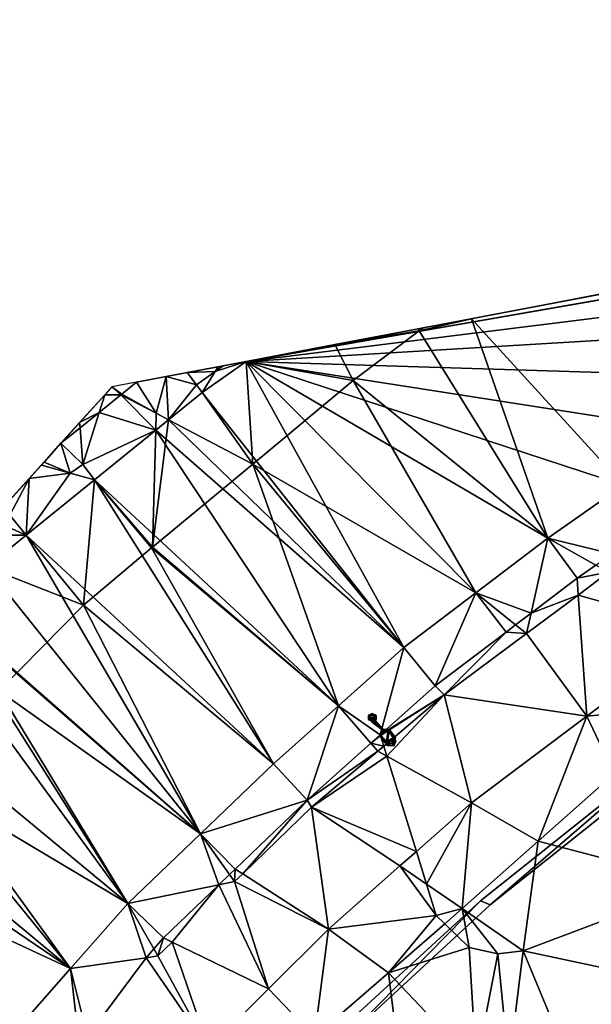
# Model space of a CAD drawing. Header units: inches. Extents: x 92348 to 92626, y 1600224 to 1600387.
# Tile 27 of 117: x 92378 to 92396, y 1600354 to 1600385. Entities that reach past the tile are written whole.
import ezdxf

# ---------------------------------------------------------------- set-up
doc = ezdxf.new("R2010")
doc.units = ezdxf.units.IN
doc.header["$MEASUREMENT"] = 0
for name, color, linetype in [('Objekter_Gjerde', 10, 'Continuous'), ('Objekter_Mast', 10, 'Continuous'), ('Terreng_ortofoto', 10, 'Continuous'), ('Veg', 10, 'Continuous')]:
    doc.layers.add(name, color=color, linetype=linetype)

msp = doc.modelspace()

# ---------------------------------------------------------------- linework, layer by layer
at = {"layer": 'Terreng_ortofoto'}
for points in [[(92419.601, 1600380.489, 123.874), (92384.211, 1600373.779, 121.497), (92413.615, 1600379.354, 123.507)], [(92384.211, 1600373.779, 121.497), (92411.027, 1600378.863, 123.264), (92413.615, 1600379.354, 123.507)], [(92384.211, 1600373.779, 121.497), (92384.931, 1600373.915, 121.875), (92411.027, 1600378.863, 123.264)], [(92384.931, 1600373.915, 121.875), (92410.102, 1600378.307, 123.19), (92411.027, 1600378.863, 123.264)], [(92384.931, 1600373.915, 121.875), (92410.068, 1600378.287, 123.19), (92410.102, 1600378.307, 123.19)], [(92384.931, 1600373.915, 121.875), (92407.276, 1600376.686, 122.955), (92410.068, 1600378.287, 123.19)], [(92384.931, 1600373.915, 121.875), (92404.467, 1600375.076, 122.72), (92407.276, 1600376.686, 122.955)], [(92384.931, 1600373.915, 121.875), (92401.8, 1600373.387, 122.49), (92404.467, 1600375.076, 122.72)], [(92384.211, 1600373.779, 121.497), (92381.495, 1600373.264, 122.099), (92382.418, 1600373.439, 122.052)], [(92384.211, 1600373.779, 121.497), (92382.418, 1600373.439, 122.052), (92383.075, 1600373.563, 122.031)], [(92384.051, 1600373.748, 122), (92384.211, 1600373.779, 121.497), (92383.075, 1600373.563, 122.031)], [(92383.961, 1600373.602, 121.477), (92384.051, 1600373.748, 122), (92383.075, 1600373.563, 122.031)], [(92389.87, 1600364.942, 121.49), (92384.931, 1600373.915, 121.875), (92383.553, 1600372.934, 121.77)], [(92383.553, 1600372.934, 121.77), (92384.931, 1600373.915, 121.875), (92383.961, 1600373.602, 121.477)], [(92383.961, 1600373.602, 121.477), (92384.931, 1600373.915, 121.875), (92384.211, 1600373.779, 121.497)], [(92383.961, 1600373.602, 121.477), (92384.211, 1600373.779, 121.497), (92384.051, 1600373.748, 122)], [(92389.87, 1600364.942, 121.49), (92392.127, 1600366.655, 121.675), (92384.931, 1600373.915, 121.875)], [(92396.758, 1600370.033, 122.06), (92399.134, 1600371.699, 122.26), (92384.931, 1600373.915, 121.875)], [(92396.758, 1600370.033, 122.06), (92384.931, 1600373.915, 121.875), (92394.383, 1600368.368, 121.86)], [(92384.931, 1600373.915, 121.875), (92392.127, 1600366.655, 121.675), (92394.383, 1600368.368, 121.86)], [(92384.931, 1600373.915, 121.875), (92399.134, 1600371.699, 122.26), (92401.8, 1600373.387, 122.49)], [(92382.107, 1600372.287, 121.33), (92382.418, 1600373.439, 122.052), (92381.495, 1600373.264, 122.099)], [(92382.107, 1600372.287, 121.33), (92382.498, 1600372.081, 121.701), (92382.418, 1600373.439, 122.052)], [(92383.366, 1600373.18, 121.43), (92383.075, 1600373.563, 122.031), (92382.418, 1600373.439, 122.052)], [(92383.366, 1600373.18, 121.43), (92382.418, 1600373.439, 122.052), (92382.498, 1600372.081, 121.701)], [(92383.366, 1600373.18, 121.43), (92383.961, 1600373.602, 121.477), (92383.075, 1600373.563, 122.031)], [(92383.366, 1600373.18, 121.43), (92383.553, 1600372.934, 121.77), (92383.961, 1600373.602, 121.477)], [(92380.494, 1600372.866, 122), (92380.997, 1600372.861, 121.993), (92380.721, 1600373.117, 122.105)], [(92381.032, 1600372.89, 122), (92381.495, 1600373.264, 122.099), (92380.721, 1600373.117, 122.105)], [(92381.012, 1600372.889, 121.997), (92381.032, 1600372.89, 122), (92380.721, 1600373.117, 122.105)], [(92381.012, 1600372.889, 121.997), (92380.721, 1600373.117, 122.105), (92380.997, 1600372.861, 121.993)], [(92382.107, 1600372.287, 121.33), (92381.495, 1600373.264, 122.099), (92381.032, 1600372.89, 122)], [(92383.366, 1600373.18, 121.43), (92382.498, 1600372.081, 121.701), (92383.553, 1600372.934, 121.77)], [(92374.634, 1600366.374, 120.85), (92378.13, 1600370.247, 121.405), (92380.494, 1600372.866, 122)], [(92380.494, 1600372.866, 122), (92378.13, 1600370.247, 121.405), (92379.709, 1600371.996, 121.802)], [(92380.494, 1600372.866, 122), (92379.709, 1600371.996, 121.802), (92380.319, 1600372.313, 121.865)], [(92380.494, 1600372.866, 122), (92380.319, 1600372.313, 121.865), (92380.997, 1600372.861, 121.993)], [(92382.093, 1600371.754, 121.675), (92380.997, 1600372.861, 121.993), (92380.319, 1600372.313, 121.865)], [(92381.012, 1600372.889, 121.997), (92380.997, 1600372.861, 121.993), (92381.023, 1600372.882, 121.998)], [(92382.107, 1600372.287, 121.33), (92381.023, 1600372.882, 121.998), (92380.997, 1600372.861, 121.993)], [(92382.107, 1600372.287, 121.33), (92380.997, 1600372.861, 121.993), (92382.093, 1600371.754, 121.675)], [(92381.012, 1600372.889, 121.997), (92381.023, 1600372.882, 121.998), (92381.032, 1600372.89, 122)], [(92382.107, 1600372.287, 121.33), (92381.032, 1600372.89, 122), (92381.023, 1600372.882, 121.998)], [(92389.87, 1600364.942, 121.49), (92383.553, 1600372.934, 121.77), (92382.498, 1600372.081, 121.701)], [(92380.319, 1600372.313, 121.865), (92379.709, 1600371.996, 121.802), (92379.721, 1600371.83, 121.753)], [(92379.804, 1600370.685, 121.055), (92380.319, 1600372.313, 121.865), (92379.721, 1600371.83, 121.753)], [(92382.093, 1600371.754, 121.675), (92380.319, 1600372.313, 121.865), (92379.804, 1600370.685, 121.055)], [(92382.107, 1600372.287, 121.33), (92382.093, 1600371.754, 121.675), (92382.498, 1600372.081, 121.701)], [(92378.592, 1600370.758, 121.521), (92379.709, 1600371.996, 121.802), (92378.13, 1600370.247, 121.405)], [(92378.592, 1600370.758, 121.521), (92379.123, 1600371.346, 121.64), (92379.709, 1600371.996, 121.802)], [(92379.709, 1600371.996, 121.802), (92379.123, 1600371.346, 121.64), (92379.721, 1600371.83, 121.753)], [(92389.87, 1600364.942, 121.49), (92382.498, 1600372.081, 121.701), (92382.093, 1600371.754, 121.675)], [(92379.804, 1600370.685, 121.055), (92379.721, 1600371.83, 121.753), (92379.123, 1600371.346, 121.64)], [(92380.172, 1600370.201, 121.55), (92382.093, 1600371.754, 121.675), (92379.804, 1600370.685, 121.055)], [(92387.826, 1600363.118, 121.29), (92382.093, 1600371.754, 121.675), (92380.172, 1600370.201, 121.55)], [(92387.826, 1600363.118, 121.29), (92389.87, 1600364.942, 121.49), (92382.093, 1600371.754, 121.675)], [(92379.413, 1600370.414, 121.008), (92379.123, 1600371.346, 121.64), (92378.592, 1600370.758, 121.521)], [(92379.804, 1600370.685, 121.055), (92379.123, 1600371.346, 121.64), (92379.413, 1600370.414, 121.008)], [(92378.592, 1600370.758, 121.521), (92378.13, 1600370.247, 121.405), (92378.509, 1600370.666, 121.5)], [(92379.413, 1600370.414, 121.008), (92378.509, 1600370.666, 121.5), (92378.13, 1600370.247, 121.405)], [(92379.413, 1600370.414, 121.008), (92378.592, 1600370.758, 121.521), (92378.509, 1600370.666, 121.5)], [(92380.172, 1600370.201, 121.55), (92379.804, 1600370.685, 121.055), (92379.413, 1600370.414, 121.008)], [(92380.172, 1600370.201, 121.55), (92379.413, 1600370.414, 121.008), (92378.029, 1600368.469, 121.411)], [(92379.413, 1600370.414, 121.008), (92378.13, 1600370.247, 121.405), (92378.029, 1600368.469, 121.411)], [(92374.634, 1600366.374, 120.85), (92374.931, 1600366.703, 120.873), (92378.13, 1600370.247, 121.405)], [(92374.931, 1600366.703, 120.873), (92375.489, 1600367.321, 120.918), (92378.13, 1600370.247, 121.405)], [(92375.489, 1600367.321, 120.918), (92377.428, 1600369.469, 121.228), (92378.13, 1600370.247, 121.405)], [(92377.516, 1600369.094, 120.78), (92378.13, 1600370.247, 121.405), (92377.428, 1600369.469, 121.228)], [(92377.516, 1600369.094, 120.78), (92378.029, 1600368.469, 121.411), (92378.13, 1600370.247, 121.405)], [(92385.782, 1600361.295, 121.09), (92380.172, 1600370.201, 121.55), (92378.029, 1600368.469, 121.411)], [(92387.826, 1600363.118, 121.29), (92380.172, 1600370.201, 121.55), (92385.782, 1600361.295, 121.09)], [(92396.758, 1600370.033, 122.06), (92394.383, 1600368.368, 121.86), (92396.388, 1600367.881, 121.961)], [(92377.516, 1600369.094, 120.78), (92376.961, 1600368.951, 121.11), (92378.029, 1600368.469, 121.411)], [(92378.029, 1600368.469, 121.411), (92376.961, 1600368.951, 121.11), (92376.524, 1600368.467, 121)], [(92378.029, 1600368.469, 121.411), (92376.524, 1600368.467, 121), (92376.791, 1600367.469, 121.33)], [(92383.499, 1600359.107, 120.94), (92378.029, 1600368.469, 121.411), (92376.791, 1600367.469, 121.33)], [(92383.499, 1600359.107, 120.94), (92385.782, 1600361.295, 121.09), (92378.029, 1600368.469, 121.411)], [(92393.856, 1600366.022, 121.823), (92394.383, 1600368.368, 121.86), (92392.127, 1600366.655, 121.675)], [(92393.856, 1600366.022, 121.823), (92395.297, 1600367.116, 121.948), (92394.383, 1600368.368, 121.86)], [(92395.297, 1600367.116, 121.948), (92395.886, 1600367.528, 121.955), (92394.383, 1600368.368, 121.86)], [(92396.388, 1600367.881, 121.961), (92394.383, 1600368.368, 121.86), (92395.886, 1600367.528, 121.955)], [(92383.499, 1600359.107, 120.94), (92376.791, 1600367.469, 121.33), (92375.396, 1600366.214, 121.25)], [(92395.297, 1600367.116, 121.948), (92396.289, 1600367.303, 122.02), (92395.886, 1600367.528, 121.955)], [(92395.297, 1600367.116, 121.948), (92395.334, 1600366.591, 121.942), (92396.289, 1600367.303, 122.02)], [(92399.219, 1600365.503, 121.92), (92396.289, 1600367.303, 122.02), (92395.334, 1600366.591, 121.942)], [(92393.856, 1600366.022, 121.823), (92395.334, 1600366.591, 121.942), (92395.297, 1600367.116, 121.948)], [(92390.856, 1600363.745, 121.565), (92392.127, 1600366.655, 121.675), (92389.87, 1600364.942, 121.49)], [(92393.076, 1600365.43, 121.756), (92392.127, 1600366.655, 121.675), (92390.856, 1600363.745, 121.565)], [(92393.076, 1600365.43, 121.756), (92393.373, 1600365.655, 121.782), (92392.127, 1600366.655, 121.675)], [(92393.373, 1600365.655, 121.782), (92393.856, 1600366.022, 121.823), (92392.127, 1600366.655, 121.675)], [(92393.713, 1600365.382, 121.81), (92395.604, 1600362.791, 121.585), (92395.334, 1600366.591, 121.942)], [(92393.713, 1600365.382, 121.81), (92395.334, 1600366.591, 121.942), (92393.856, 1600366.022, 121.823)], [(92399.219, 1600365.503, 121.92), (92395.334, 1600366.591, 121.942), (92395.604, 1600362.791, 121.585)], [(92381.217, 1600356.919, 120.79), (92375.366, 1600366.188, 121.25), (92374.809, 1600365.724, 121.22)], [(92383.499, 1600359.107, 120.94), (92375.396, 1600366.214, 121.25), (92375.366, 1600366.188, 121.25)], [(92383.499, 1600359.107, 120.94), (92375.366, 1600366.188, 121.25), (92381.217, 1600356.919, 120.79)], [(92393.713, 1600365.382, 121.81), (92393.856, 1600366.022, 121.823), (92393.373, 1600365.655, 121.782)], [(92381.217, 1600356.919, 120.79), (92374.809, 1600365.724, 121.22), (92373.046, 1600363.685, 120.81)], [(92393.076, 1600365.43, 121.756), (92390.856, 1600363.745, 121.565), (92391.136, 1600363.461, 121.6)], [(92393.076, 1600365.43, 121.756), (92391.136, 1600363.461, 121.6), (92393.713, 1600365.382, 121.81)], [(92393.713, 1600365.382, 121.81), (92391.136, 1600363.461, 121.6), (92395.604, 1600362.791, 121.585)], [(92393.076, 1600365.43, 121.756), (92393.713, 1600365.382, 121.81), (92393.373, 1600365.655, 121.782)], [(92399.389, 1600363.158, 121.905), (92399.219, 1600365.503, 121.92), (92395.604, 1600362.791, 121.585)], [(92389.131, 1600362.206, 121), (92389.87, 1600364.942, 121.49), (92387.826, 1600363.118, 121.29)], [(92389.131, 1600362.206, 121), (92390.856, 1600363.745, 121.565), (92389.87, 1600364.942, 121.49)], [(92373.046, 1600363.685, 120.81), (92371.282, 1600361.645, 120.4), (92379.424, 1600354.88, 120.5)], [(92381.217, 1600356.919, 120.79), (92373.046, 1600363.685, 120.81), (92379.424, 1600354.88, 120.5)], [(92391.136, 1600363.461, 121.6), (92390.856, 1600363.745, 121.565), (92389.131, 1600362.206, 121)], [(92391.136, 1600363.461, 121.6), (92389.131, 1600362.206, 121), (92389.137, 1600362.186, 121)], [(92391.136, 1600363.461, 121.6), (92389.137, 1600362.186, 121), (92389.239, 1600361.856, 121)], [(92391.136, 1600363.461, 121.6), (92389.239, 1600361.856, 121), (92389.337, 1600361.542, 121)], [(92391.136, 1600363.461, 121.6), (92389.337, 1600361.542, 121), (92391.988, 1600360.079, 121.25)], [(92391.136, 1600363.461, 121.6), (92391.988, 1600360.079, 121.25), (92395.604, 1600362.791, 121.585)], [(92387.826, 1600363.118, 121.29), (92385.782, 1600361.295, 121.09), (92386.835, 1600360.157, 121.125)], [(92387.826, 1600363.118, 121.29), (92386.835, 1600360.157, 121.125), (92388.84, 1600361.946, 121.016)], [(92389.131, 1600362.206, 121), (92387.826, 1600363.118, 121.29), (92388.84, 1600361.946, 121.016)], [(92396.462, 1600360.985, 121.65), (92399.389, 1600363.158, 121.905), (92395.604, 1600362.791, 121.585)], [(92394.081, 1600358.874, 121.38), (92395.604, 1600362.791, 121.585), (92391.988, 1600360.079, 121.25)], [(92396.462, 1600360.985, 121.65), (92395.604, 1600362.791, 121.585), (92394.081, 1600358.874, 121.38)], [(92389.131, 1600362.206, 121), (92388.84, 1600361.946, 121.016), (92389.137, 1600362.186, 121)], [(92389.137, 1600362.186, 121), (92388.84, 1600361.946, 121.016), (92389.239, 1600361.856, 121)], [(92388.84, 1600361.946, 121.016), (92386.835, 1600360.157, 121.125), (92389.053, 1600361.699, 121.365)], [(92386.971, 1600359.936, 121.13), (92389.053, 1600361.699, 121.365), (92386.835, 1600360.157, 121.125)], [(92386.971, 1600359.936, 121.13), (92389.337, 1600361.542, 121), (92389.053, 1600361.699, 121.365)], [(92388.84, 1600361.946, 121.016), (92389.053, 1600361.699, 121.365), (92389.239, 1600361.856, 121)], [(92389.053, 1600361.699, 121.365), (92389.337, 1600361.542, 121), (92389.239, 1600361.856, 121)], [(92370.641, 1600360.844, 120.363), (92379.424, 1600354.88, 120.5), (92371.282, 1600361.645, 120.4)], [(92386.971, 1600359.936, 121.13), (92390.262, 1600358.556, 121), (92389.337, 1600361.542, 121)], [(92391.988, 1600360.079, 121.25), (92389.337, 1600361.542, 121), (92390.262, 1600358.556, 121)], [(92383.499, 1600359.107, 120.94), (92386.835, 1600360.157, 121.125), (92385.782, 1600361.295, 121.09)], [(92370.641, 1600360.844, 120.363), (92377.63, 1600352.84, 120.21), (92379.424, 1600354.88, 120.5)], [(92399.183, 1600357.541, 121), (92396.462, 1600360.985, 121.65), (92394.081, 1600358.874, 121.38)], [(92384.586, 1600358.001, 120.961), (92386.835, 1600360.157, 121.125), (92383.499, 1600359.107, 120.94)], [(92384.818, 1600357.851, 120.973), (92386.835, 1600360.157, 121.125), (92384.586, 1600358.001, 120.961)], [(92384.818, 1600357.851, 120.973), (92386.971, 1600359.936, 121.13), (92386.835, 1600360.157, 121.125)], [(92384.818, 1600357.851, 120.973), (92387.503, 1600356.121, 120.7), (92386.971, 1600359.936, 121.13)], [(92386.971, 1600359.936, 121.13), (92389.745, 1600358.1, 120.975), (92390.262, 1600358.556, 121)], [(92386.971, 1600359.936, 121.13), (92387.503, 1600356.121, 120.7), (92389.745, 1600358.1, 120.975)], [(92390.58, 1600357.529, 121), (92391.988, 1600360.079, 121.25), (92390.262, 1600358.556, 121)], [(92391.7, 1600356.763, 121.11), (92391.988, 1600360.079, 121.25), (92390.58, 1600357.529, 121)], [(92391.7, 1600356.763, 121.11), (92394.081, 1600358.874, 121.38), (92391.988, 1600360.079, 121.25)], [(92383.499, 1600359.107, 120.94), (92381.217, 1600356.919, 120.79), (92384.067, 1600357.504, 120.923)], [(92384.586, 1600358.001, 120.961), (92383.499, 1600359.107, 120.94), (92384.406, 1600357.829, 120.948)], [(92383.499, 1600359.107, 120.94), (92384.067, 1600357.504, 120.923), (92384.406, 1600357.829, 120.948)], [(92391.7, 1600356.763, 121.11), (92393.61, 1600355.44, 121), (92394.081, 1600358.874, 121.38)], [(92399.183, 1600357.541, 121), (92394.081, 1600358.874, 121.38), (92393.61, 1600355.44, 121)], [(92390.58, 1600357.529, 121), (92390.262, 1600358.556, 121), (92389.745, 1600358.1, 120.975)], [(92384.565, 1600357.606, 120.955), (92384.586, 1600358.001, 120.961), (92384.406, 1600357.829, 120.948)], [(92384.818, 1600357.851, 120.973), (92384.586, 1600358.001, 120.961), (92384.565, 1600357.606, 120.955)], [(92390.885, 1600356.545, 121), (92389.745, 1600358.1, 120.975), (92387.503, 1600356.121, 120.7)], [(92390.58, 1600357.529, 121), (92389.745, 1600358.1, 120.975), (92390.885, 1600356.545, 121)], [(92384.565, 1600357.606, 120.955), (92384.406, 1600357.829, 120.948), (92384.067, 1600357.504, 120.923)], [(92384.818, 1600357.851, 120.973), (92384.565, 1600357.606, 120.955), (92387.503, 1600356.121, 120.7)], [(92384.067, 1600357.504, 120.923), (92381.217, 1600356.919, 120.79), (92382.337, 1600355.846, 120.797)], [(92384.067, 1600357.504, 120.923), (92382.337, 1600355.846, 120.797), (92382.61, 1600355.713, 120.813)], [(92384.067, 1600357.504, 120.923), (92382.61, 1600355.713, 120.813), (92385.632, 1600354.244, 120.475)], [(92384.565, 1600357.606, 120.955), (92384.067, 1600357.504, 120.923), (92385.632, 1600354.244, 120.475)], [(92384.565, 1600357.606, 120.955), (92385.632, 1600354.244, 120.475), (92387.503, 1600356.121, 120.7)], [(92391.7, 1600356.763, 121.11), (92390.58, 1600357.529, 121), (92390.885, 1600356.545, 121)], [(92399.183, 1600357.541, 121), (92393.61, 1600355.44, 121), (92398.668, 1600354.361, 120)], [(92381.217, 1600356.919, 120.79), (92379.424, 1600354.88, 120.5), (92381.789, 1600355.222, 120.634)], [(92381.217, 1600356.919, 120.79), (92381.789, 1600355.222, 120.634), (92382.032, 1600355.498, 120.706)], [(92381.217, 1600356.919, 120.79), (92382.032, 1600355.498, 120.706), (92382.337, 1600355.846, 120.797)], [(92391.7, 1600356.763, 121.11), (92390.885, 1600356.545, 121), (92391.152, 1600356.286, 121.069)], [(92391.7, 1600356.763, 121.11), (92391.152, 1600356.286, 121.069), (92391.922, 1600355.54, 121)], [(92391.7, 1600356.763, 121.11), (92391.922, 1600355.54, 121), (92392.817, 1600355.339, 121)], [(92391.7, 1600356.763, 121.11), (92392.817, 1600355.339, 121), (92393.61, 1600355.44, 121)], [(92390.885, 1600356.545, 121), (92387.503, 1600356.121, 120.7), (92389.386, 1600354.751, 120.935)], [(92390.885, 1600356.545, 121), (92389.386, 1600354.751, 120.935), (92391.152, 1600356.286, 121.069)], [(92387.503, 1600356.121, 120.7), (92385.632, 1600354.244, 120.475), (92387.073, 1600352.739, 120.76)], [(92387.503, 1600356.121, 120.7), (92387.073, 1600352.739, 120.76), (92389.386, 1600354.751, 120.935)], [(92391.152, 1600356.286, 121.069), (92389.386, 1600354.751, 120.935), (92391.922, 1600355.54, 121)], [(92382.337, 1600355.846, 120.797), (92382.032, 1600355.498, 120.706), (92382.159, 1600355.276, 120.78)], [(92382.61, 1600355.713, 120.813), (92382.337, 1600355.846, 120.797), (92382.159, 1600355.276, 120.78)], [(92382.032, 1600355.498, 120.706), (92381.789, 1600355.222, 120.634), (92382.159, 1600355.276, 120.78)], [(92383.762, 1600352.367, 120.25), (92382.61, 1600355.713, 120.813), (92382.159, 1600355.276, 120.78)], [(92385.632, 1600354.244, 120.475), (92382.61, 1600355.713, 120.813), (92383.762, 1600352.367, 120.25)], [(92391.922, 1600355.54, 121), (92389.386, 1600354.751, 120.935), (92392.135, 1600351.853, 120)], [(92392.817, 1600355.339, 121), (92391.922, 1600355.54, 121), (92392.135, 1600351.853, 120)], [(92379.424, 1600354.88, 120.5), (92379.955, 1600352.751, 120.485), (92381.789, 1600355.222, 120.634)], [(92383.762, 1600352.367, 120.25), (92381.789, 1600355.222, 120.634), (92379.955, 1600352.751, 120.485)], [(92383.762, 1600352.367, 120.25), (92382.159, 1600355.276, 120.78), (92381.789, 1600355.222, 120.634)], [(92392.817, 1600355.339, 121), (92392.135, 1600351.853, 120), (92393.165, 1600351.809, 120)], [(92393.61, 1600355.44, 121), (92392.817, 1600355.339, 121), (92393.165, 1600351.809, 120)], [(92393.61, 1600355.44, 121), (92393.165, 1600351.809, 120), (92394.908, 1600352.318, 120)], [(92393.61, 1600355.44, 121), (92394.908, 1600352.318, 120), (92398.668, 1600354.361, 120)], [(92377.63, 1600352.84, 120.21), (92379.664, 1600352.806, 120.003), (92379.424, 1600354.88, 120.5)], [(92379.424, 1600354.88, 120.5), (92379.664, 1600352.806, 120.003), (92379.955, 1600352.751, 120.485)], [(92389.386, 1600354.751, 120.935), (92387.073, 1600352.739, 120.76), (92389.828, 1600351.176, 120)], [(92389.386, 1600354.751, 120.935), (92389.828, 1600351.176, 120), (92392.135, 1600351.853, 120)], [(92398.381, 1600351.506, 119), (92398.668, 1600354.361, 120), (92394.908, 1600352.318, 120)], [(92385.632, 1600354.244, 120.475), (92383.762, 1600352.367, 120.25), (92387.073, 1600352.739, 120.76)]]:
    msp.add_3dface(points, dxfattribs=at)
at = {"layer": 'Veg', "color": 7}
for points in [[(92396.454, 1600376.1, 122.25), (92391.989, 1600375.253, 122), (92396.758, 1600370.033, 122.06)], [(92391.989, 1600375.253, 122), (92390.348, 1600374.872, 122.105), (92394.383, 1600368.368, 121.86)], [(92390.473, 1600374.966, 122.113), (92390.348, 1600374.872, 122.105), (92391.989, 1600375.253, 122)], [(92391.989, 1600375.253, 122), (92394.383, 1600368.368, 121.86), (92396.758, 1600370.033, 122.06)], [(92390.315, 1600374.936, 122.106), (92390.348, 1600374.872, 122.105), (92390.473, 1600374.966, 122.113)], [(92390.315, 1600374.936, 122.106), (92387.702, 1600374.441, 121.994), (92390.348, 1600374.872, 122.105)], [(92387.702, 1600374.441, 121.994), (92388.285, 1600373.314, 121.98), (92390.348, 1600374.872, 122.105)], [(92390.348, 1600374.872, 122.105), (92388.285, 1600373.314, 121.98), (92394.383, 1600368.368, 121.86)], [(92387.702, 1600374.441, 121.994), (92384.931, 1600373.915, 121.875), (92388.285, 1600373.314, 121.98)], [(92384.931, 1600373.915, 121.875), (92383.553, 1600372.934, 121.77), (92385.132, 1600370.696, 121.75)], [(92384.931, 1600373.915, 121.875), (92385.132, 1600370.696, 121.75), (92388.285, 1600373.314, 121.98)], [(92388.285, 1600373.314, 121.98), (92385.132, 1600370.696, 121.75), (92392.127, 1600366.655, 121.675)], [(92388.285, 1600373.314, 121.98), (92392.127, 1600366.655, 121.675), (92394.383, 1600368.368, 121.86)], [(92383.553, 1600372.934, 121.77), (92382.498, 1600372.081, 121.701), (92385.132, 1600370.696, 121.75)], [(92382.498, 1600372.081, 121.701), (92381.994, 1600368.091, 121.52), (92385.132, 1600370.696, 121.75)], [(92382.093, 1600371.754, 121.675), (92381.994, 1600368.091, 121.52), (92382.498, 1600372.081, 121.701)], [(92380.172, 1600370.201, 121.55), (92381.994, 1600368.091, 121.52), (92382.093, 1600371.754, 121.675)], [(92385.132, 1600370.696, 121.75), (92381.994, 1600368.091, 121.52), (92387.826, 1600363.118, 121.29)], [(92385.132, 1600370.696, 121.75), (92389.87, 1600364.942, 121.49), (92392.127, 1600366.655, 121.675)], [(92385.132, 1600370.696, 121.75), (92387.826, 1600363.118, 121.29), (92389.87, 1600364.942, 121.49)], [(92378.029, 1600368.469, 121.411), (92379.825, 1600366.277, 121.39), (92380.172, 1600370.201, 121.55)], [(92380.172, 1600370.201, 121.55), (92379.825, 1600366.277, 121.39), (92381.964, 1600368.065, 121.52)], [(92380.172, 1600370.201, 121.55), (92381.964, 1600368.065, 121.52), (92381.994, 1600368.091, 121.52)], [(92378.029, 1600368.469, 121.411), (92376.791, 1600367.469, 121.33), (92379.825, 1600366.277, 121.39)], [(92381.964, 1600368.065, 121.52), (92379.825, 1600366.277, 121.39), (92385.782, 1600361.295, 121.09)], [(92381.994, 1600368.091, 121.52), (92381.964, 1600368.065, 121.52), (92387.826, 1600363.118, 121.29)], [(92381.964, 1600368.065, 121.52), (92385.782, 1600361.295, 121.09), (92387.826, 1600363.118, 121.29)], [(92376.791, 1600367.469, 121.33), (92377.171, 1600363.592, 121.205), (92379.825, 1600366.277, 121.39)], [(92379.825, 1600366.277, 121.39), (92377.171, 1600363.592, 121.205), (92383.499, 1600359.107, 120.94)], [(92379.825, 1600366.277, 121.39), (92383.499, 1600359.107, 120.94), (92385.782, 1600361.295, 121.09)], [(92377.171, 1600363.592, 121.205), (92374.516, 1600360.908, 121.02), (92381.217, 1600356.919, 120.79)], [(92377.171, 1600363.592, 121.205), (92381.217, 1600356.919, 120.79), (92383.499, 1600359.107, 120.94)], [(92374.516, 1600360.908, 121.02), (92372.277, 1600358.209, 120.815), (92379.424, 1600354.88, 120.5)], [(92374.516, 1600360.908, 121.02), (92379.424, 1600354.88, 120.5), (92381.217, 1600356.919, 120.79)], [(92372.277, 1600358.209, 120.815), (92377.63, 1600352.84, 120.21), (92379.424, 1600354.88, 120.5)]]:
    msp.add_3dface(points, dxfattribs=at)

# ---------------------------------------------------------------- meshes
at = {"layer": 'Objekter_Gjerde', "color": 24, "true_color": 0xaa170d}
mesh = msp.add_polyface(dxfattribs=at)
corners = [(92435.312, 1600384.375, 124.613), (92435.156, 1600384.625, 124.72), (92426.078, 1600378.812, 124.059), (92379.492, 1600342.75, 119.264), (92379.734, 1600342.625, 119.068), (92381.242, 1600345.125, 119.338), (92425.641, 1600378.938, 124.052), (92417.48, 1600373.812, 123.306), (92410.012, 1600369.312, 122.649), (92417.113, 1600373.938, 123.342), (92409.723, 1600369.438, 122.713), (92384.848, 1600349.625, 120.178), (92384.262, 1600348.5, 119.904), (92403.586, 1600365.125, 122.196), (92403.328, 1600365.375, 122.207), (92388.043, 1600352.688, 120.621), (92387.707, 1600352.812, 120.696), (92398.227, 1600361.75, 121.718), (92398.531, 1600361.625, 121.684), (92392.273, 1600357, 121.153), (92392.578, 1600356.875, 121.152), (92381.578, 1600345.125, 119.235), (92435.312, 1600384.375, 127.534), (92435.156, 1600384.625, 127.534), (92426.078, 1600378.812, 126.62), (92379.492, 1600342.75, 122.38), (92379.734, 1600342.625, 122.38), (92381.242, 1600345.125, 122.38), (92425.641, 1600378.938, 126.62), (92417.48, 1600373.812, 125.8), (92410.012, 1600369.312, 125.19), (92417.113, 1600373.938, 125.8), (92409.723, 1600369.438, 125.19), (92384.848, 1600349.625, 122.45), (92384.262, 1600348.5, 122.45), (92403.328, 1600365.375, 124.64), (92403.586, 1600365.125, 124.64), (92387.707, 1600352.812, 123.09), (92388.043, 1600352.688, 123.09), (92398.227, 1600361.75, 124.08), (92398.531, 1600361.625, 124.08), (92392.273, 1600357, 123.53), (92392.578, 1600356.875, 123.53), (92381.578, 1600345.125, 122.38)]
mesh.append_faces([[corners[k] for k in face] for face in [(24, 29, 2), (29, 7, 2), (11, 12, 15), (15, 20, 19), (5, 21, 12), (18, 17, 20), (5, 4, 21), (20, 17, 19), (15, 19, 16), (14, 18, 13), (14, 17, 18), (11, 15, 16), (13, 8, 10), (13, 10, 14), (11, 5, 12), (7, 9, 8), (2, 1, 6), (6, 9, 7), (8, 9, 10), (6, 7, 2), (3, 4, 5), (0, 1, 2), (29, 30, 7), (30, 8, 7), (30, 36, 8), (36, 13, 8), (36, 40, 13), (40, 18, 13), (28, 23, 1), (28, 1, 6), (40, 42, 18), (42, 20, 18), (42, 38, 20), (38, 15, 20), (38, 34, 15), (34, 12, 15), (39, 35, 14), (39, 14, 17), (34, 43, 12), (43, 21, 12), (43, 26, 21), (26, 4, 21), (26, 25, 3), (26, 3, 4), (25, 27, 5), (25, 5, 3), (27, 33, 11), (27, 11, 5), (33, 37, 16), (33, 16, 11), (37, 41, 19), (37, 19, 16), (34, 43, 12), (43, 21, 12), (41, 39, 17), (41, 17, 19), (39, 35, 14), (39, 14, 17), (35, 32, 10), (35, 10, 14), (36, 40, 13), (40, 18, 13), (32, 31, 9), (32, 9, 10), (31, 28, 6), (31, 6, 9), (28, 23, 1), (28, 1, 6), (23, 22, 1), (22, 0, 1), (22, 24, 0), (24, 2, 0), (24, 29, 2), (29, 7, 2), (29, 30, 7), (30, 8, 7), (30, 36, 8), (36, 13, 8), (40, 42, 18), (42, 20, 18), (42, 38, 20), (38, 15, 20), (38, 34, 15), (34, 12, 15), (43, 26, 21), (26, 4, 21), (26, 25, 3), (26, 3, 4), (25, 27, 5), (25, 5, 3), (27, 33, 11), (27, 11, 5), (33, 37, 16), (33, 16, 11), (37, 41, 19), (37, 19, 16), (41, 39, 17), (41, 17, 19), (35, 32, 10), (35, 10, 14), (32, 31, 9), (32, 9, 10), (31, 28, 6), (31, 6, 9), (23, 22, 1), (22, 0, 1), (33, 34, 38), (38, 42, 41), (34, 27, 43), (43, 27, 26), (40, 39, 42), (42, 39, 41), (37, 38, 41), (35, 40, 36), (35, 39, 40), (37, 33, 38), (36, 30, 32), (35, 36, 32), (33, 27, 34), (29, 31, 30), (24, 23, 28), (28, 31, 29), (30, 31, 32), (28, 29, 24), (25, 26, 27), (22, 23, 24), (33, 34, 38), (38, 42, 41), (34, 27, 43), (43, 27, 26), (40, 39, 42), (42, 39, 41), (37, 38, 41), (35, 40, 36), (35, 39, 40), (37, 33, 38), (36, 30, 32), (35, 36, 32), (33, 27, 34), (29, 31, 30), (24, 23, 28), (28, 31, 29), (30, 31, 32), (28, 29, 24), (25, 26, 27), (22, 23, 24), (11, 12, 15), (15, 20, 19), (5, 21, 12), (18, 17, 20), (5, 4, 21), (20, 17, 19), (15, 19, 16), (14, 18, 13), (14, 17, 18), (11, 15, 16), (13, 8, 10), (13, 10, 14), (11, 5, 12), (7, 9, 8), (2, 1, 6), (6, 9, 7), (8, 9, 10), (6, 7, 2), (3, 4, 5), (0, 1, 2)]], dxfattribs={"color": 25})
mesh = msp.add_polyface(dxfattribs=at)
corners = [(92435.312, 1600384.375, 124.613), (92435.156, 1600384.625, 124.72), (92426.078, 1600378.812, 124.059), (92379.492, 1600342.75, 119.264), (92379.734, 1600342.625, 119.068), (92381.242, 1600345.125, 119.338), (92425.641, 1600378.938, 124.052), (92417.48, 1600373.812, 123.306), (92410.012, 1600369.312, 122.649), (92417.113, 1600373.938, 123.342), (92409.723, 1600369.438, 122.713), (92384.848, 1600349.625, 120.178), (92384.262, 1600348.5, 119.904), (92403.586, 1600365.125, 122.196), (92403.328, 1600365.375, 122.207), (92388.043, 1600352.688, 120.621), (92387.707, 1600352.812, 120.696), (92398.227, 1600361.75, 121.718), (92398.531, 1600361.625, 121.684), (92392.273, 1600357, 121.153), (92392.578, 1600356.875, 121.152), (92381.578, 1600345.125, 119.235), (92435.312, 1600384.375, 127.534), (92435.156, 1600384.625, 127.534), (92426.078, 1600378.812, 126.62), (92379.492, 1600342.75, 122.38), (92379.734, 1600342.625, 122.38), (92381.242, 1600345.125, 122.38), (92425.641, 1600378.938, 126.62), (92417.48, 1600373.812, 125.8), (92410.012, 1600369.312, 125.19), (92417.113, 1600373.938, 125.8), (92409.723, 1600369.438, 125.19), (92384.848, 1600349.625, 122.45), (92384.262, 1600348.5, 122.45), (92403.328, 1600365.375, 124.64), (92403.586, 1600365.125, 124.64), (92387.707, 1600352.812, 123.09), (92388.043, 1600352.688, 123.09), (92398.227, 1600361.75, 124.08), (92398.531, 1600361.625, 124.08), (92392.273, 1600357, 123.53), (92392.578, 1600356.875, 123.53), (92381.578, 1600345.125, 122.38)]
mesh.append_faces([[corners[k] for k in face] for face in [(24, 29, 2), (29, 7, 2), (11, 12, 15), (15, 20, 19), (5, 21, 12), (18, 17, 20), (5, 4, 21), (20, 17, 19), (15, 19, 16), (14, 18, 13), (14, 17, 18), (11, 15, 16), (13, 8, 10), (13, 10, 14), (11, 5, 12), (7, 9, 8), (2, 1, 6), (6, 9, 7), (8, 9, 10), (6, 7, 2), (3, 4, 5), (0, 1, 2), (29, 30, 7), (30, 8, 7), (30, 36, 8), (36, 13, 8), (36, 40, 13), (40, 18, 13), (28, 23, 1), (28, 1, 6), (40, 42, 18), (42, 20, 18), (42, 38, 20), (38, 15, 20), (38, 34, 15), (34, 12, 15), (39, 35, 14), (39, 14, 17), (34, 43, 12), (43, 21, 12), (43, 26, 21), (26, 4, 21), (26, 25, 3), (26, 3, 4), (25, 27, 5), (25, 5, 3), (27, 33, 11), (27, 11, 5), (33, 37, 16), (33, 16, 11), (37, 41, 19), (37, 19, 16), (34, 43, 12), (43, 21, 12), (41, 39, 17), (41, 17, 19), (39, 35, 14), (39, 14, 17), (35, 32, 10), (35, 10, 14), (36, 40, 13), (40, 18, 13), (32, 31, 9), (32, 9, 10), (31, 28, 6), (31, 6, 9), (28, 23, 1), (28, 1, 6), (23, 22, 1), (22, 0, 1), (22, 24, 0), (24, 2, 0), (24, 29, 2), (29, 7, 2), (29, 30, 7), (30, 8, 7), (30, 36, 8), (36, 13, 8), (40, 42, 18), (42, 20, 18), (42, 38, 20), (38, 15, 20), (38, 34, 15), (34, 12, 15), (43, 26, 21), (26, 4, 21), (26, 25, 3), (26, 3, 4), (25, 27, 5), (25, 5, 3), (27, 33, 11), (27, 11, 5), (33, 37, 16), (33, 16, 11), (37, 41, 19), (37, 19, 16), (41, 39, 17), (41, 17, 19), (35, 32, 10), (35, 10, 14), (32, 31, 9), (32, 9, 10), (31, 28, 6), (31, 6, 9), (23, 22, 1), (22, 0, 1), (33, 34, 38), (38, 42, 41), (34, 27, 43), (43, 27, 26), (40, 39, 42), (42, 39, 41), (37, 38, 41), (35, 40, 36), (35, 39, 40), (37, 33, 38), (36, 30, 32), (35, 36, 32), (33, 27, 34), (29, 31, 30), (24, 23, 28), (28, 31, 29), (30, 31, 32), (28, 29, 24), (25, 26, 27), (22, 23, 24), (33, 34, 38), (38, 42, 41), (34, 27, 43), (43, 27, 26), (40, 39, 42), (42, 39, 41), (37, 38, 41), (35, 40, 36), (35, 39, 40), (37, 33, 38), (36, 30, 32), (35, 36, 32), (33, 27, 34), (29, 31, 30), (24, 23, 28), (28, 31, 29), (30, 31, 32), (28, 29, 24), (25, 26, 27), (22, 23, 24), (11, 12, 15), (15, 20, 19), (5, 21, 12), (18, 17, 20), (5, 4, 21), (20, 17, 19), (15, 19, 16), (14, 18, 13), (14, 17, 18), (11, 15, 16), (13, 8, 10), (13, 10, 14), (11, 5, 12), (7, 9, 8), (2, 1, 6), (6, 9, 7), (8, 9, 10), (6, 7, 2), (3, 4, 5), (0, 1, 2)]])
at = {"layer": 'Objekter_Mast', "color": 24, "true_color": 0xaa170d}
mesh = msp.add_polyface(dxfattribs=at)
corners = [(92388.934, 1600362.562, 131.37), (92388.883, 1600362.625, 131.25), (92388.859, 1600362.625, 131.25), (92388.949, 1600362.562, 131.37), (92389.496, 1600361.938, 131.67), (92389.352, 1600361.875, 131.499), (92389.566, 1600361.875, 131.55), (92389.324, 1600361.938, 131.619), (92388.965, 1600362.562, 131.37), (92389.227, 1600362.375, 131.37), (92388.902, 1600362.625, 131.25), (92389.227, 1600362.375, 131.49), (92388.828, 1600362.812, 131.67), (92388.879, 1600362.875, 121.127), (92388.75, 1600362.812, 121.127), (92388.879, 1600362.812, 131.67), (92388.828, 1600362.75, 131.67), (92388.75, 1600362.688, 121.127), (92388.879, 1600362.688, 131.67), (92388.879, 1600362.625, 121.127), (92389.008, 1600362.688, 121.127), (92388.93, 1600362.75, 131.67), (92389.008, 1600362.812, 121.127), (92388.93, 1600362.812, 131.67), (92389.18, 1600362.375, 131.37), (92389.188, 1600362.375, 131.49), (92389.543, 1600362.062, 131.619), (92389.625, 1600362, 131.499), (92389.145, 1600362.125, 131.424), (92389.16, 1600362.125, 131.544), (92389.418, 1600362.375, 131.424), (92389.379, 1600362.375, 131.544), (92388.965, 1600362.625, 131.37), (92388.949, 1600362.625, 131.37), (92388.93, 1600362.625, 131.37), (92389.16, 1600362.188, 131.544), (92389.324, 1600362, 131.619), (92389.543, 1600362.125, 131.619), (92389.496, 1600362, 131.67), (92388.902, 1600362.75, 131.25), (92388.879, 1600362.75, 131.25), (92388.855, 1600362.75, 131.25), (92389.145, 1600362.188, 131.424), (92389.348, 1600361.938, 131.499), (92389.621, 1600362.125, 131.499), (92389.566, 1600361.938, 131.55)]
mesh.append_faces([[corners[k] for k in face] for face in [(29, 25, 28), (25, 24, 28), (25, 0, 24), (0, 2, 24), (43, 45, 44), (30, 43, 44), (9, 42, 30), (24, 9, 39), (24, 42, 9), (42, 43, 30), (40, 41, 24), (24, 39, 40), (29, 25, 28), (25, 24, 28), (43, 45, 44), (30, 43, 44), (9, 42, 30), (24, 9, 39), (24, 42, 9), (42, 43, 30), (40, 41, 24), (24, 39, 40), (26, 4, 6), (26, 6, 27), (7, 29, 5), (29, 28, 5), (37, 36, 38), (25, 35, 11), (35, 36, 31), (31, 36, 37), (35, 31, 11), (25, 11, 32), (33, 34, 25), (25, 32, 33), (11, 31, 30), (11, 30, 9), (31, 26, 30), (26, 27, 30), (3, 8, 10), (3, 10, 1), (0, 3, 1), (0, 1, 2), (15, 23, 13), (23, 22, 13), (25, 0, 24), (0, 2, 24), (7, 29, 5), (29, 28, 5), (4, 7, 5), (4, 5, 6), (11, 31, 30), (11, 30, 9), (31, 26, 30), (26, 27, 30), (0, 3, 1), (0, 1, 2), (8, 11, 9), (8, 9, 10), (26, 4, 6), (26, 6, 27), (4, 7, 5), (4, 5, 6), (37, 36, 38), (25, 35, 11), (35, 36, 31), (31, 36, 37), (35, 31, 11), (25, 11, 32), (33, 34, 25), (25, 32, 33), (31, 26, 30), (26, 27, 30), (8, 11, 9), (8, 9, 10), (3, 8, 10), (3, 10, 1), (12, 15, 13), (12, 13, 14), (43, 45, 44), (30, 43, 44), (9, 42, 30), (24, 9, 39), (24, 42, 9), (42, 43, 30), (40, 41, 24), (24, 39, 40), (12, 15, 13), (12, 13, 14), (21, 18, 20), (18, 19, 20), (18, 16, 17), (18, 17, 19), (15, 23, 13), (23, 22, 13), (18, 16, 17), (18, 17, 19), (16, 12, 14), (16, 14, 17), (23, 21, 22), (21, 20, 22), (21, 18, 20), (18, 19, 20), (15, 23, 13), (23, 22, 13), (23, 21, 22), (21, 20, 22), (16, 12, 14), (16, 14, 17), (37, 36, 38), (25, 35, 11), (35, 36, 31), (31, 36, 37), (35, 31, 11), (25, 11, 32), (33, 34, 25), (25, 32, 33), (11, 31, 30), (11, 30, 9), (7, 29, 5), (29, 28, 5), (29, 25, 28), (25, 24, 28), (3, 8, 10), (3, 10, 1), (26, 4, 6), (26, 6, 27), (25, 0, 24), (0, 2, 24), (23, 21, 22), (21, 20, 22), (21, 18, 20), (18, 19, 20), (18, 16, 17), (18, 17, 19), (16, 12, 14), (16, 14, 17), (12, 15, 13), (12, 13, 14), (8, 11, 9), (8, 9, 10), (4, 7, 5), (4, 5, 6), (0, 3, 1), (0, 1, 2)]], dxfattribs={"color": 34})
mesh = msp.add_polyface(dxfattribs=at)
corners = [(92388.934, 1600362.562, 131.37), (92388.883, 1600362.625, 131.25), (92388.859, 1600362.625, 131.25), (92388.949, 1600362.562, 131.37), (92389.496, 1600361.938, 131.67), (92389.352, 1600361.875, 131.499), (92389.566, 1600361.875, 131.55), (92389.324, 1600361.938, 131.619), (92388.965, 1600362.562, 131.37), (92389.227, 1600362.375, 131.37), (92388.902, 1600362.625, 131.25), (92389.227, 1600362.375, 131.49), (92388.828, 1600362.812, 131.67), (92388.879, 1600362.875, 121.127), (92388.75, 1600362.812, 121.127), (92388.879, 1600362.812, 131.67), (92388.828, 1600362.75, 131.67), (92388.75, 1600362.688, 121.127), (92388.879, 1600362.688, 131.67), (92388.879, 1600362.625, 121.127), (92389.008, 1600362.688, 121.127), (92388.93, 1600362.75, 131.67), (92389.008, 1600362.812, 121.127), (92388.93, 1600362.812, 131.67), (92389.18, 1600362.375, 131.37), (92389.188, 1600362.375, 131.49), (92389.543, 1600362.062, 131.619), (92389.625, 1600362, 131.499), (92389.145, 1600362.125, 131.424), (92389.16, 1600362.125, 131.544), (92389.418, 1600362.375, 131.424), (92389.379, 1600362.375, 131.544), (92388.965, 1600362.625, 131.37), (92388.949, 1600362.625, 131.37), (92388.93, 1600362.625, 131.37), (92389.16, 1600362.188, 131.544), (92389.324, 1600362, 131.619), (92389.543, 1600362.125, 131.619), (92389.496, 1600362, 131.67), (92388.902, 1600362.75, 131.25), (92388.879, 1600362.75, 131.25), (92388.855, 1600362.75, 131.25), (92389.145, 1600362.188, 131.424), (92389.348, 1600361.938, 131.499), (92389.621, 1600362.125, 131.499), (92389.566, 1600361.938, 131.55)]
mesh.append_faces([[corners[k] for k in face] for face in [(29, 25, 28), (25, 24, 28), (25, 0, 24), (0, 2, 24), (43, 45, 44), (30, 43, 44), (9, 42, 30), (24, 9, 39), (24, 42, 9), (42, 43, 30), (40, 41, 24), (24, 39, 40), (29, 25, 28), (25, 24, 28), (43, 45, 44), (30, 43, 44), (9, 42, 30), (24, 9, 39), (24, 42, 9), (42, 43, 30), (40, 41, 24), (24, 39, 40), (26, 4, 6), (26, 6, 27), (7, 29, 5), (29, 28, 5), (37, 36, 38), (25, 35, 11), (35, 36, 31), (31, 36, 37), (35, 31, 11), (25, 11, 32), (33, 34, 25), (25, 32, 33), (11, 31, 30), (11, 30, 9), (31, 26, 30), (26, 27, 30), (3, 8, 10), (3, 10, 1), (0, 3, 1), (0, 1, 2), (15, 23, 13), (23, 22, 13), (25, 0, 24), (0, 2, 24), (7, 29, 5), (29, 28, 5), (4, 7, 5), (4, 5, 6), (11, 31, 30), (11, 30, 9), (31, 26, 30), (26, 27, 30), (0, 3, 1), (0, 1, 2), (8, 11, 9), (8, 9, 10), (26, 4, 6), (26, 6, 27), (4, 7, 5), (4, 5, 6), (37, 36, 38), (25, 35, 11), (35, 36, 31), (31, 36, 37), (35, 31, 11), (25, 11, 32), (33, 34, 25), (25, 32, 33), (31, 26, 30), (26, 27, 30), (8, 11, 9), (8, 9, 10), (3, 8, 10), (3, 10, 1), (12, 15, 13), (12, 13, 14), (43, 45, 44), (30, 43, 44), (9, 42, 30), (24, 9, 39), (24, 42, 9), (42, 43, 30), (40, 41, 24), (24, 39, 40), (12, 15, 13), (12, 13, 14), (21, 18, 20), (18, 19, 20), (18, 16, 17), (18, 17, 19), (15, 23, 13), (23, 22, 13), (18, 16, 17), (18, 17, 19), (16, 12, 14), (16, 14, 17), (23, 21, 22), (21, 20, 22), (21, 18, 20), (18, 19, 20), (15, 23, 13), (23, 22, 13), (23, 21, 22), (21, 20, 22), (16, 12, 14), (16, 14, 17), (37, 36, 38), (25, 35, 11), (35, 36, 31), (31, 36, 37), (35, 31, 11), (25, 11, 32), (33, 34, 25), (25, 32, 33), (11, 31, 30), (11, 30, 9), (7, 29, 5), (29, 28, 5), (29, 25, 28), (25, 24, 28), (3, 8, 10), (3, 10, 1), (26, 4, 6), (26, 6, 27), (25, 0, 24), (0, 2, 24), (23, 21, 22), (21, 20, 22), (21, 18, 20), (18, 19, 20), (18, 16, 17), (18, 17, 19), (16, 12, 14), (16, 14, 17), (12, 15, 13), (12, 13, 14), (8, 11, 9), (8, 9, 10), (4, 7, 5), (4, 5, 6), (0, 3, 1), (0, 1, 2)]])

doc.saveas('drawing.dxf')
